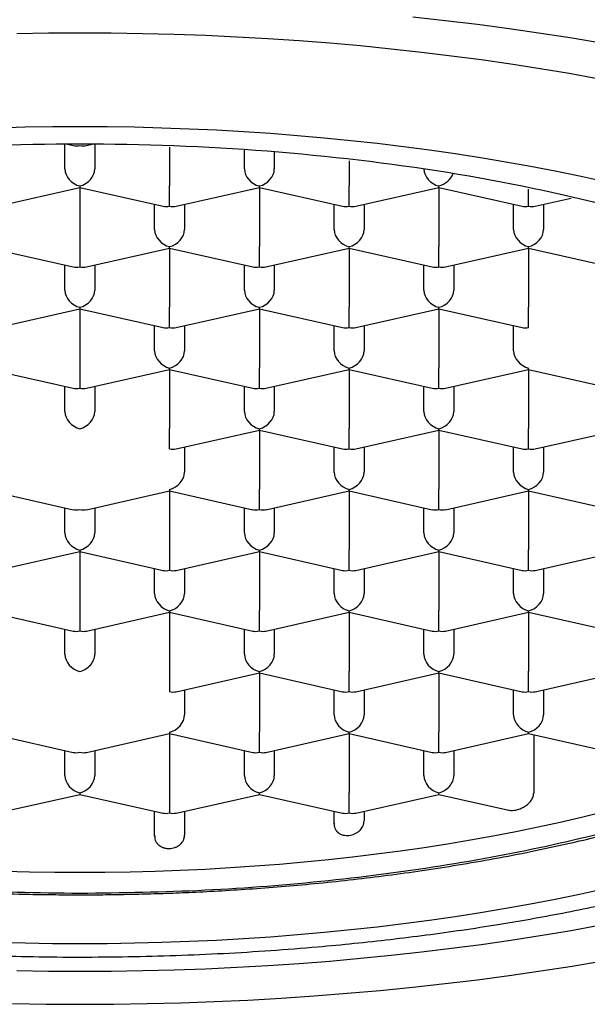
# Model space of a CAD drawing. Header units: millimetres. Extents: x 8 to 785, y 12 to 916.
# Tile 34 of 46: x 487.25 to 491.99, y 735.73 to 743.97. Entities that reach past the tile are written whole.
import ezdxf

# ---------------------------------------------------------------- set-up
doc = ezdxf.new("R2010")
doc.units = ezdxf.units.MM

msp = doc.modelspace()

# ---------------------------------------------------------------- linework, layer by layer
at = {"color": 7, "linetype": 'Continuous', "lineweight": 30}
for p, q in [((487.6295, 742.7189), (487.6295, 742.9236)), ((487.6507, 742.9244), (487.6995, 742.9134)), ((487.8095, 742.9134), (487.8582, 742.9244)), ((487.8795, 742.9236), (487.8795, 742.7189)), ((488.5045, 742.8995), (488.5045, 742.5779)), ((489.1295, 742.7189), (489.1295, 742.8755)), ((489.3795, 742.8611), (489.3795, 742.7189)), ((490.0045, 742.787), (490.0045, 742.5779)), ((487.0595, 742.4058), (487.7545, 742.5626)), ((487.7545, 742.5757), (487.7545, 742.5626)), ((487.7545, 742.5626), (488.4495, 742.4058)), ((487.7545, 742.5626), (487.7545, 742.0704)), ((488.5045, 742.4065), (488.5045, 742.5779)), ((488.5595, 742.4058), (489.2545, 742.5626)), ((489.2545, 742.5626), (489.2545, 742.5757)), ((489.2545, 742.5626), (489.9495, 742.4058)), ((489.2545, 742.5626), (489.2545, 742.0704)), ((490.0045, 742.4065), (490.0045, 742.5779)), ((490.0595, 742.4058), (490.7545, 742.5626)), ((490.7545, 742.5626), (490.7545, 742.5757)), ((490.7545, 742.5626), (491.4495, 742.4058)), ((490.7545, 742.5626), (490.7545, 742.0704)), ((491.5045, 742.4065), (491.5045, 742.5481)), ((491.5595, 742.4058), (491.8601, 742.4736)), ((488.3795, 742.2114), (488.3795, 742.4216)), ((488.6295, 742.4216), (488.6295, 742.2114)), ((489.8795, 742.2114), (489.8795, 742.4216)), ((490.1295, 742.4216), (490.1295, 742.2114)), ((491.3795, 742.2114), (491.3795, 742.4216)), ((491.6295, 742.4216), (491.6295, 742.2114)), ((487.7545, 742.0704), (487.7545, 741.8989)), ((488.5045, 742.055), (488.5045, 742.0681)), ((489.2545, 741.8989), (489.2545, 742.0704)), ((490.0045, 742.055), (490.0045, 742.0681)), ((490.7545, 741.8989), (490.7545, 742.0704)), ((491.5045, 742.055), (491.5045, 742.0681)), ((487.0045, 742.055), (487.6995, 741.8982)), ((487.8095, 741.8982), (488.5045, 742.055)), ((488.5045, 742.055), (489.1995, 741.8982)), ((488.5045, 742.055), (488.5045, 741.5628)), ((489.3095, 741.8982), (490.0045, 742.055)), ((490.0045, 742.055), (490.6995, 741.8982)), ((490.0045, 742.055), (490.0045, 741.5628)), ((490.8095, 741.8982), (491.5045, 742.055)), ((491.5045, 742.055), (492.1995, 741.8982)), ((491.5045, 742.055), (491.5045, 741.5628)), ((487.6295, 741.7038), (487.6295, 741.914)), ((487.8795, 741.914), (487.8795, 741.7038)), ((489.1295, 741.7038), (489.1295, 741.914)), ((489.3795, 741.914), (489.3795, 741.7038)), ((490.6295, 741.7038), (490.6295, 741.914)), ((490.8795, 741.914), (490.8795, 741.7038)), ((487.0595, 741.3907), (487.7545, 741.5474)), ((487.7545, 741.5605), (487.7545, 741.5474)), ((487.7545, 741.5474), (488.4495, 741.3907)), ((487.7545, 741.5474), (487.7545, 741.0552)), ((488.5045, 741.3913), (488.5045, 741.5628)), ((488.5595, 741.3907), (489.2545, 741.5474)), ((489.2545, 741.5474), (489.2545, 741.5605)), ((489.2545, 741.5474), (489.9495, 741.3907)), ((489.2545, 741.5474), (489.2545, 741.0552)), ((490.0045, 741.3913), (490.0045, 741.5628)), ((490.0595, 741.3907), (490.7545, 741.5474)), ((490.7545, 741.5474), (490.7545, 741.5605)), ((490.7545, 741.5474), (491.4495, 741.3907)), ((490.7545, 741.5474), (490.7545, 741.0552)), ((491.5045, 741.3913), (491.5045, 741.5628)), ((488.3795, 741.1962), (488.3795, 741.4064)), ((488.6295, 741.4064), (488.6295, 741.1962)), ((489.8795, 741.1962), (489.8795, 741.4064)), ((490.1295, 741.4064), (490.1295, 741.1962)), ((491.3795, 741.1962), (491.3795, 741.4064)), ((487.0045, 741.0399), (487.6995, 740.8831)), ((487.7545, 741.0552), (487.7545, 740.8837)), ((487.8095, 740.8831), (488.5045, 741.0399)), ((488.5045, 741.0399), (488.5045, 741.0529)), ((488.5045, 741.0399), (489.1995, 740.8831)), ((488.5045, 741.0399), (488.5045, 740.5476)), ((489.2545, 740.8837), (489.2545, 741.0552)), ((489.3095, 740.8831), (490.0045, 741.0399)), ((490.0045, 741.0399), (490.0045, 741.0529)), ((490.0045, 741.0399), (490.6995, 740.8831)), ((490.0045, 741.0399), (490.0045, 740.5476)), ((490.7545, 740.8837), (490.7545, 741.0552)), ((490.8095, 740.8831), (491.5045, 741.0399)), ((491.5045, 741.0399), (491.5045, 741.0529)), ((491.5045, 741.0399), (492.1995, 740.8831)), ((491.5045, 741.0399), (491.5045, 740.5476)), ((487.6295, 740.6886), (487.6295, 740.8989)), ((487.8795, 740.8989), (487.8795, 740.6886)), ((489.1295, 740.6886), (489.1295, 740.8989)), ((489.3795, 740.8989), (489.3795, 740.6886)), ((490.6295, 740.6886), (490.6295, 740.8989)), ((490.8795, 740.8989), (490.8795, 740.6886)), ((488.5045, 740.3762), (488.5045, 740.5476)), ((488.5595, 740.3755), (489.2545, 740.5323)), ((489.2545, 740.5323), (489.2545, 740.5454)), ((489.2545, 740.5323), (489.9495, 740.3755)), ((489.2545, 740.5323), (489.2545, 740.0401)), ((490.0045, 740.3762), (490.0045, 740.5476)), ((490.0595, 740.3755), (490.7545, 740.5323)), ((490.7545, 740.5323), (490.7545, 740.5454)), ((490.7545, 740.5323), (491.4495, 740.3755)), ((490.7545, 740.5323), (490.7545, 740.0401)), ((491.5045, 740.3762), (491.5045, 740.5476)), ((491.5595, 740.3755), (492.2545, 740.5323)), ((488.6295, 740.3913), (488.6295, 740.1811)), ((489.8795, 740.1811), (489.8795, 740.3913)), ((490.1295, 740.3913), (490.1295, 740.1811)), ((491.3795, 740.1811), (491.3795, 740.3913)), ((491.6295, 740.3913), (491.6295, 740.1811)), ((487.0045, 740.0247), (487.6995, 739.8679)), ((487.8095, 739.8679), (488.5045, 740.0247)), ((488.5045, 740.0378), (488.5045, 740.0247)), ((488.5045, 740.0247), (489.1995, 739.8679)), ((488.5045, 740.0247), (488.5045, 739.5325)), ((489.2545, 739.8686), (489.2545, 740.0401)), ((489.3095, 739.8679), (490.0045, 740.0247)), ((490.0045, 740.0247), (490.0045, 740.0378)), ((490.0045, 740.0247), (490.6995, 739.8679)), ((490.0045, 740.0247), (490.0045, 739.5325)), ((490.7545, 739.8686), (490.7545, 740.0401)), ((490.8095, 739.8679), (491.5045, 740.0247)), ((491.5045, 740.0247), (491.5045, 740.0378)), ((491.5045, 740.0247), (492.1995, 739.8679)), ((491.5045, 740.0247), (491.5045, 739.5325)), ((487.6295, 739.6735), (487.6295, 739.8837)), ((487.8795, 739.8837), (487.8795, 739.6735)), ((489.1295, 739.6735), (489.1295, 739.8837)), ((489.3795, 739.8837), (489.3795, 739.6735)), ((490.6295, 739.6735), (490.6295, 739.8837)), ((490.8795, 739.8837), (490.8795, 739.6735)), ((487.0595, 739.3604), (487.7545, 739.5171)), ((487.7545, 739.5302), (487.7545, 739.5171)), ((487.7545, 739.5171), (488.4495, 739.3604)), ((487.7545, 739.5171), (487.7545, 739.0249)), ((488.5045, 739.5325), (488.5045, 739.361)), ((488.5595, 739.3604), (489.2545, 739.5171)), ((489.2545, 739.5171), (489.2545, 739.5302)), ((489.2545, 739.5171), (489.9495, 739.3604)), ((489.2545, 739.5171), (489.2545, 739.0249)), ((490.0045, 739.361), (490.0045, 739.5325)), ((490.0595, 739.3604), (490.7545, 739.5171)), ((490.7545, 739.5171), (490.7545, 739.5302)), ((490.7545, 739.5171), (491.4495, 739.3604)), ((490.7545, 739.5171), (490.7545, 739.0249)), ((491.5045, 739.361), (491.5045, 739.5325)), ((491.5595, 739.3604), (492.2545, 739.5171)), ((488.3795, 739.1659), (488.3795, 739.3761)), ((488.6295, 739.3761), (488.6295, 739.1659)), ((489.8795, 739.1659), (489.8795, 739.3761)), ((490.1295, 739.3761), (490.1295, 739.1659)), ((491.3795, 739.1659), (491.3795, 739.3761)), ((491.6295, 739.3761), (491.6295, 739.1659)), ((487.7545, 739.0249), (487.7545, 738.8534)), ((488.5045, 739.0226), (488.5045, 739.0096)), ((489.2545, 738.8534), (489.2545, 739.0249)), ((490.0045, 739.0096), (490.0045, 739.0226)), ((490.7545, 738.8534), (490.7545, 739.0249)), ((491.5045, 739.0096), (491.5045, 739.0226)), ((487.0045, 739.0096), (487.6995, 738.8528)), ((487.8095, 738.8528), (488.5045, 739.0096)), ((488.5045, 739.0096), (489.1995, 738.8528)), ((488.5045, 739.0096), (488.5045, 738.5173)), ((489.3095, 738.8528), (490.0045, 739.0096)), ((490.0045, 739.0096), (490.6995, 738.8528)), ((490.0045, 739.0096), (490.0045, 738.5173)), ((490.8095, 738.8528), (491.5045, 739.0096)), ((491.5045, 739.0096), (492.1995, 738.8528)), ((491.5045, 739.0096), (491.5045, 738.5173)), ((487.6295, 738.6583), (487.6295, 738.8686)), ((487.8795, 738.8686), (487.8795, 738.6583)), ((489.1295, 738.6583), (489.1295, 738.8686)), ((489.3795, 738.8686), (489.3795, 738.6583)), ((490.6295, 738.6583), (490.6295, 738.8686)), ((490.8795, 738.8686), (490.8795, 738.6583)), ((488.5045, 738.5173), (488.5045, 738.3459)), ((490.0045, 738.3459), (490.0045, 738.5173)), ((491.5045, 738.3459), (491.5045, 738.5173)), ((488.5595, 738.3452), (489.2545, 738.502)), ((489.2545, 738.502), (489.2545, 738.5151)), ((489.2545, 738.502), (489.9495, 738.3452)), ((489.2545, 738.502), (489.2545, 738.0098)), ((490.0595, 738.3452), (490.7545, 738.502)), ((490.7545, 738.502), (490.7545, 738.5151)), ((490.7545, 738.502), (491.4495, 738.3452)), ((490.7545, 738.502), (490.7545, 738.0098)), ((491.5595, 738.3452), (492.2545, 738.502)), ((488.6295, 738.361), (488.6295, 738.1508)), ((489.8795, 738.1508), (489.8795, 738.361)), ((490.1295, 738.361), (490.1295, 738.1508)), ((491.3795, 738.1508), (491.3795, 738.361)), ((491.6295, 738.361), (491.6295, 738.1508)), ((487.0045, 737.9944), (487.6995, 737.8376)), ((487.8095, 737.8376), (488.5045, 737.9944)), ((488.5045, 738.0075), (488.5045, 737.9944)), ((488.5045, 737.9944), (489.1995, 737.8376)), ((488.5045, 737.9944), (488.5045, 737.5022)), ((489.2545, 737.8383), (489.2545, 738.0098)), ((489.3095, 737.8376), (490.0045, 737.9944)), ((490.0045, 737.9944), (490.0045, 738.0075)), ((490.0045, 737.9944), (490.6995, 737.8376)), ((490.0045, 737.9944), (490.0045, 737.5022)), ((490.7545, 737.8383), (490.7545, 738.0098)), ((490.8095, 737.8376), (491.5045, 737.9944)), ((491.5045, 737.9944), (491.5045, 738.0075)), ((491.5045, 737.9944), (492.1995, 737.8376)), ((491.5476, 737.9847), (491.5476, 737.4925)), ((487.6295, 737.6432), (487.6295, 737.8534)), ((487.8795, 737.8534), (487.8795, 737.6432)), ((489.1295, 737.6432), (489.1295, 737.8534)), ((489.3795, 737.8534), (489.3795, 737.6432)), ((490.6295, 737.6432), (490.6295, 737.8534)), ((490.8795, 737.8534), (490.8795, 737.6432)), ((490.8795, 737.8534), (490.8795, 737.6432)), ((487.0595, 737.3301), (487.7545, 737.4868)), ((487.7545, 737.4999), (487.7545, 737.4868)), ((487.7545, 737.4868), (488.4495, 737.3301)), ((488.5045, 737.5022), (488.5045, 737.3307)), ((488.5595, 737.3301), (489.2545, 737.4868)), ((489.2545, 737.4868), (489.2545, 737.4999)), ((489.2545, 737.4868), (489.9495, 737.3301)), ((490.0045, 737.3307), (490.0045, 737.5022)), ((490.0595, 737.3301), (490.7545, 737.4868)), ((490.7545, 737.4868), (490.7545, 737.4999)), ((490.7545, 737.4868), (491.3398, 737.3548)), ((488.3795, 737.1372), (488.3795, 737.3458)), ((488.6295, 737.3458), (488.6295, 737.146)), ((489.8795, 737.2376), (489.8795, 737.3458)), ((490.1295, 737.3458), (490.1295, 737.2656))]:
    msp.add_line(p, q, dxfattribs=at)
at = {"color": 7, "linetype": 'Continuous', "lineweight": 30, "flags": 128}
for points in [[(492.1269, 743.7681), (491.8683, 743.8115), (491.6069, 743.8522), (491.3429, 743.8903), (491.0764, 743.9256), (490.8076, 743.9582), (490.5368, 743.9881)], [(487.2285, 743.8523), (487.4914, 743.8563), (487.7545, 743.8577), (488.0175, 743.8563), (488.2804, 743.8523), (488.543, 743.8456), (488.805, 743.8362), (489.0663, 743.8241), (489.3266, 743.8093), (489.5859, 743.7919), (489.844, 743.7719), (490.1006, 743.7492), (490.3556, 743.7239), (490.6088, 743.696), (490.8601, 743.6655), (491.1092, 743.6324), (491.3561, 743.5969), (491.6004, 743.5588), (491.8422, 743.5182), (492.0811, 743.4751)], [(487.068, 743.063), (487.2965, 743.0689), (487.5254, 743.0724), (487.7545, 743.0736), (487.9835, 743.0724), (488.2124, 743.0689), (488.441, 743.063), (488.6691, 743.0548), (488.8966, 743.0443), (489.1233, 743.0315), (489.349, 743.0163), (489.5737, 742.9989), (489.7971, 742.9791), (490.0191, 742.9571), (490.2396, 742.9328), (490.4584, 742.9062), (490.6753, 742.8775), (490.8902, 742.8465), (491.1029, 742.8133), (491.3134, 742.778), (491.5214, 742.7405), (491.7269, 742.7009), (491.9296, 742.6593), (492.1295, 742.6155)], [(492.1252, 737.3381), (491.9475, 737.2943), (491.767, 737.2523), (491.5837, 737.2122), (491.3977, 737.174), (491.2093, 737.1377), (491.0185, 737.1033), (490.8255, 737.0709), (490.6304, 737.0405), (490.4333, 737.0121), (490.2343, 736.9857), (490.0337, 736.9613), (489.8315, 736.9391), (489.6279, 736.9188), (489.423, 736.9007), (489.2169, 736.8847), (489.0099, 736.8708), (488.8019, 736.859), (488.5933, 736.8494), (488.3841, 736.8419), (488.1745, 736.8365), (487.9645, 736.8333), (487.7545, 736.8322), (487.5444, 736.8333), (487.3345, 736.8365), (487.1248, 736.8419)], [(492.1295, 736.6938), (491.9296, 736.6501), (491.7269, 736.6084), (491.5214, 736.5688), (491.3134, 736.5314), (491.1029, 736.496), (490.8902, 736.4629), (490.6753, 736.4319), (490.4584, 736.4031), (490.2396, 736.3766), (490.0191, 736.3523), (489.7971, 736.3302), (489.5737, 736.3105), (489.349, 736.293), (489.1233, 736.2779), (488.8966, 736.265), (488.6691, 736.2545), (488.441, 736.2463), (488.2124, 736.2405), (487.9835, 736.237), (487.7545, 736.2358), (487.5254, 736.237), (487.2965, 736.2405), (487.068, 736.2463)], [(492.0811, 736.3865), (491.8422, 736.3435), (491.6004, 736.3029), (491.3561, 736.2648), (491.1092, 736.2292), (490.8601, 736.1962), (490.6088, 736.1657), (490.3556, 736.1378), (490.1006, 736.1125), (489.844, 736.0898), (489.5859, 736.0697), (489.3266, 736.0523), (489.0663, 736.0376), (488.805, 736.0255), (488.543, 736.0161), (488.2804, 736.0094), (488.0175, 736.0053), (487.7545, 736.004), (487.4914, 736.0053), (487.2285, 736.0094)], [(487.1919, 735.7362), (487.4731, 735.7319), (487.7545, 735.7305), (488.0359, 735.7319), (488.3171, 735.7362), (488.5979, 735.7434), (488.8781, 735.7535), (489.1576, 735.7664), (489.4361, 735.7822), (489.7135, 735.8008), (489.9895, 735.8223), (490.264, 735.8465), (490.5368, 735.8736), (490.8076, 735.9034), (491.0764, 735.9361), (491.3429, 735.9714), (491.6069, 736.0095), (491.8683, 736.0502), (492.1269, 736.0936)]]:
    msp.add_lwpolyline(points, dxfattribs=at)
at = {"color": 7, "linetype": 'Continuous', "lineweight": 30}
for centre, major_axis, start_param, end_param in [((487.7545, 743.0291), (0.1061, 0.0848), 3.699126, 4.154856), ((487.7545, 743.0291), (0.1061, -0.0848), 5.269922, 5.725652), ((487.7545, 742.6907), (0.1061, -0.0848), 3.699126, 5.269922), ((487.7545, 742.6907), (0.1061, 0.0848), 4.154856, 5.725652), ((489.2545, 742.6907), (0.1061, -0.0848), 3.699126, 5.269922), ((489.2545, 742.6907), (0.1061, 0.0848), 4.154856, 5.725652), ((490.7545, 742.6907), (0.1061, -0.0848), 3.699126, 5.269922), ((490.7545, 742.6907), (0.1061, 0.0848), 4.154856, 5.394044), ((488.5045, 742.5215), (0.1061, 0.0848), 3.699126, 4.154856), ((488.5045, 742.5215), (0.1061, -0.0848), 5.269922, 5.725652), ((490.0045, 742.5215), (0.1061, 0.0848), 3.699126, 4.154856), ((490.0045, 742.5215), (0.1061, -0.0848), 5.269922, 5.725652), ((491.5045, 742.5215), (0.1061, 0.0848), 3.699126, 4.154856), ((491.5045, 742.5215), (0.1061, -0.0848), 5.269922, 5.725652), ((488.5045, 742.1832), (0.1061, -0.0848), 3.699126, 5.269922), ((488.5045, 742.1832), (0.1061, 0.0848), 4.154856, 5.725652), ((490.0045, 742.1832), (0.1061, -0.0848), 3.699126, 5.269922), ((490.0045, 742.1832), (0.1061, 0.0848), 4.154856, 5.725652), ((491.5045, 742.1832), (0.1061, -0.0848), 3.699126, 5.269922), ((491.5045, 742.1832), (0.1061, 0.0848), 4.154856, 5.725652), ((487.7545, 742.014), (0.1061, 0.0848), 3.699126, 4.154856), ((487.7545, 742.014), (0.1061, -0.0848), 5.269922, 5.725652), ((489.2545, 742.014), (0.1061, 0.0848), 3.699126, 4.154856), ((489.2545, 742.014), (0.1061, -0.0848), 5.269922, 5.725652), ((490.7545, 742.014), (0.1061, 0.0848), 3.699126, 4.154856), ((490.7545, 742.014), (0.1061, -0.0848), 5.269922, 5.725652), ((487.7545, 741.6756), (0.1061, -0.0848), 3.699126, 5.269922), ((487.7545, 741.6756), (0.1061, 0.0848), 4.154856, 5.725652), ((489.2545, 741.6756), (0.1061, -0.0848), 3.699126, 5.269922), ((489.2545, 741.6756), (0.1061, 0.0848), 4.154856, 5.725652), ((490.7545, 741.6756), (0.1061, -0.0848), 3.699126, 5.269922), ((490.7545, 741.6756), (0.1061, 0.0848), 4.154856, 5.725652), ((488.5045, 741.5064), (0.1061, 0.0848), 3.699126, 4.154856), ((488.5045, 741.5064), (0.1061, -0.0848), 5.269922, 5.725652), ((490.0045, 741.5064), (0.1061, 0.0848), 3.699126, 4.154856), ((490.0045, 741.5064), (0.1061, -0.0848), 5.269922, 5.725652), ((491.5045, 741.5064), (0.1061, 0.0848), 3.699126, 4.154855), ((488.5045, 741.168), (0.1061, -0.0848), 3.699126, 5.269922), ((488.5045, 741.168), (0.1061, 0.0848), 4.154856, 5.725652), ((490.0045, 741.168), (0.1061, -0.0848), 3.699126, 5.269922), ((490.0045, 741.168), (0.1061, 0.0848), 4.154856, 5.725652), ((491.5045, 741.168), (0.1061, -0.0848), 3.699126, 5.269922), ((487.7545, 740.9988), (0.1061, 0.0848), 3.699126, 4.154856), ((487.7545, 740.9988), (0.1061, -0.0848), 5.269922, 5.725652), ((489.2545, 740.9988), (0.1061, 0.0848), 3.699126, 4.154856), ((489.2545, 740.9988), (0.1061, -0.0848), 5.269922, 5.725652), ((490.7545, 740.9988), (0.1061, 0.0848), 3.699126, 4.154856), ((490.7545, 740.9988), (0.1061, -0.0848), 5.269922, 5.725652), ((487.7545, 740.6604), (0.1061, -0.0848), 3.699126, 5.269922), ((487.7545, 740.6604), (0.1061, 0.0848), 4.154856, 5.725652), ((489.2545, 740.6604), (0.1061, -0.0848), 3.699126, 5.269922), ((489.2545, 740.6604), (0.1061, 0.0848), 4.154856, 5.725652), ((490.7545, 740.6604), (0.1061, -0.0848), 3.699126, 5.269922), ((490.7545, 740.6604), (0.1061, 0.0848), 4.154856, 5.725652), ((488.5045, 740.4912), (0.1061, -0.0848), 5.269922, 5.725652), ((490.0045, 740.4912), (0.1061, 0.0848), 3.699126, 4.154856), ((490.0045, 740.4912), (0.1061, -0.0848), 5.269922, 5.725652), ((491.5045, 740.4912), (0.1061, 0.0848), 3.699126, 4.154856), ((491.5045, 740.4912), (0.1061, -0.0848), 5.269922, 5.725652), ((488.5045, 740.1529), (0.1061, 0.0848), 4.154856, 5.725652), ((490.0045, 740.1529), (0.1061, -0.0848), 3.699126, 5.269922), ((490.0045, 740.1529), (0.1061, 0.0848), 4.154856, 5.725652), ((491.5045, 740.1529), (0.1061, -0.0848), 3.699126, 5.269922), ((491.5045, 740.1529), (0.1061, 0.0848), 4.154856, 5.725652), ((487.7545, 739.9837), (0.1061, 0.0848), 3.699126, 4.154856), ((487.7545, 739.9837), (0.1061, -0.0848), 5.269922, 5.725652), ((489.2545, 739.9837), (0.1061, 0.0848), 3.699126, 4.154856), ((489.2545, 739.9837), (0.1061, -0.0848), 5.269922, 5.725652), ((490.7545, 739.9837), (0.1061, 0.0848), 3.699126, 4.154856), ((490.7545, 739.9837), (0.1061, -0.0848), 5.269922, 5.725652), ((487.7545, 739.6453), (0.1061, -0.0848), 3.699126, 5.269922), ((487.7545, 739.6453), (0.1061, 0.0848), 4.154856, 5.725652), ((489.2545, 739.6453), (0.1061, -0.0848), 3.699126, 5.269922), ((489.2545, 739.6453), (0.1061, 0.0848), 4.154856, 5.725652), ((490.7545, 739.6453), (0.1061, -0.0848), 3.699126, 5.269922), ((490.7545, 739.6453), (0.1061, 0.0848), 4.154856, 5.725652), ((488.5045, 739.4761), (0.1061, 0.0848), 3.699126, 4.154856), ((488.5045, 739.4761), (0.1061, -0.0848), 5.269922, 5.725652), ((490.0045, 739.4761), (0.1061, 0.0848), 3.699126, 4.154856), ((490.0045, 739.4761), (0.1061, -0.0848), 5.269922, 5.725652), ((491.5045, 739.4761), (0.1061, 0.0848), 3.699126, 4.154856), ((491.5045, 739.4761), (0.1061, -0.0848), 5.269922, 5.725652), ((488.5045, 739.1377), (0.1061, -0.0848), 3.699126, 5.269922), ((488.5045, 739.1377), (0.1061, 0.0848), 4.154856, 5.725652), ((490.0045, 739.1377), (0.1061, -0.0848), 3.699126, 5.269922), ((490.0045, 739.1377), (0.1061, 0.0848), 4.154856, 5.725652), ((491.5045, 739.1377), (0.1061, -0.0848), 3.699126, 5.269922), ((491.5045, 739.1377), (0.1061, 0.0848), 4.154856, 5.725652), ((487.7545, 738.9685), (0.1061, 0.0848), 3.699126, 4.154856), ((487.7545, 738.9685), (0.1061, -0.0848), 5.269922, 5.725652), ((489.2545, 738.9685), (0.1061, 0.0848), 3.699126, 4.154856), ((489.2545, 738.9685), (0.1061, -0.0848), 5.269922, 5.725652), ((490.7545, 738.9685), (0.1061, 0.0848), 3.699126, 4.154856), ((490.7545, 738.9685), (0.1061, -0.0848), 5.269922, 5.725652), ((487.7545, 738.6301), (0.1061, -0.0848), 3.699126, 5.26992), ((487.7545, 738.6301), (0.1061, 0.0848), 4.154854, 5.725652), ((489.2545, 738.6301), (0.1061, -0.0848), 3.699126, 5.269922), ((489.2545, 738.6301), (0.1061, 0.0848), 4.154856, 5.725652), ((490.7545, 738.6301), (0.1061, -0.0848), 3.699126, 5.269922), ((490.7545, 738.6301), (0.1061, 0.0848), 4.154856, 5.725652), ((488.5045, 738.4609), (0.1061, -0.0848), 5.269923, 5.725652), ((490.0045, 738.4609), (0.1061, 0.0848), 3.699126, 4.154856), ((490.0045, 738.4609), (0.1061, -0.0848), 5.269922, 5.725652), ((491.5045, 738.4609), (0.1061, 0.0848), 3.699126, 4.154856), ((491.5045, 738.4609), (0.1061, -0.0848), 5.269922, 5.725652), ((488.5045, 738.1226), (0.1061, 0.0848), 4.154856, 5.725652), ((490.0045, 738.1226), (0.1061, -0.0848), 3.699126, 5.269922), ((490.0045, 738.1226), (0.1061, 0.0848), 4.154856, 5.725652), ((491.5045, 738.1226), (0.1061, -0.0848), 3.699126, 5.269922), ((491.5045, 738.1226), (0.1061, 0.0848), 4.154856, 5.725652), ((487.7545, 737.9534), (0.1061, 0.0848), 3.699126, 4.154856), ((487.7545, 737.9534), (0.1061, -0.0848), 5.269922, 5.725652), ((489.2545, 737.9534), (0.1061, 0.0848), 3.699126, 4.154856), ((489.2545, 737.9534), (0.1061, -0.0848), 5.269922, 5.725652), ((490.7545, 737.9534), (0.1061, 0.0848), 3.699126, 4.154856), ((490.7545, 737.9534), (0.1061, -0.0848), 5.269922, 5.725652), ((487.7545, 737.615), (0.1061, -0.0848), 3.699126, 5.269922), ((487.7545, 737.615), (0.1061, 0.0848), 4.154856, 5.725652), ((489.2545, 737.615), (0.1061, -0.0848), 3.699126, 5.269922), ((489.2545, 737.615), (0.1061, 0.0848), 4.154856, 5.725652), ((490.7545, 737.615), (0.1061, -0.0848), 3.699126, 5.269922), ((490.7545, 737.615), (0.1061, 0.0848), 4.154856, 5.725653), ((488.5045, 737.4458), (0.1061, 0.0848), 3.699126, 4.154856), ((488.5045, 737.4458), (0.1061, -0.0848), 5.269922, 5.725652), ((490.0045, 737.4458), (0.1061, 0.0848), 3.699126, 4.154856), ((490.0045, 737.4458), (0.1061, -0.0848), 5.269922, 5.725652)]:
    msp.add_ellipse(centre, major_axis=major_axis, ratio=0.779846, start_param=start_param, end_param=end_param, dxfattribs=at)
for points in [[(479.7295, 739.7928), (479.7593, 739.998), (479.8191, 740.4084), (480.2963, 741.0004), (481.0379, 741.546), (482.0436, 742.0243), (483.2672, 742.4167), (484.6637, 742.7084), (486.1788, 742.8879), (487.7545, 742.9486), (489.3302, 742.8879), (490.8453, 742.7084), (492.2417, 742.4167), (493.4653, 742.0243), (494.471, 741.546), (495.2127, 741.0004), (495.6899, 740.4084), (495.7496, 739.998), (495.7795, 739.7928)], [(487.7545, 736.657), (487.4043, 736.6622), (486.704, 736.6726), (485.6715, 736.7559), (484.6747, 736.8873), (483.7305, 737.0694), (482.8552, 737.2979), (482.0637, 737.5691), (481.3696, 737.8784), (480.7849, 738.2204), (480.3187, 738.5893), (479.9824, 738.9789), (479.7692, 739.3823), (479.7427, 739.6559), (479.7295, 739.7928)], [(495.7795, 739.7928), (495.7662, 739.6559), (495.7397, 739.3823), (495.5265, 738.9789), (495.1902, 738.5893), (494.7241, 738.2204), (494.1394, 737.8784), (493.4452, 737.5691), (492.6538, 737.2979), (491.7784, 737.0694), (490.8343, 736.8873), (489.8374, 736.7559), (488.8049, 736.6726), (488.1046, 736.6622), (487.7545, 736.657)]]:
    msp.add_open_spline(points, degree=3, dxfattribs=at)
for points, knots in [([(478.4046, 740.0001), (478.4051, 739.9798), (478.4059, 739.9414), (478.4093, 739.8888), (478.4134, 739.8436), (478.4176, 739.806), (478.4221, 739.7726), (478.4267, 739.742), (478.4315, 739.7138), (478.4367, 739.6852), (478.4432, 739.653), (478.4514, 739.6158), (478.4612, 739.576), (478.4713, 739.5382), (478.4811, 739.5042), (478.491, 739.4722), (478.5054, 739.4281), (478.526, 739.3702), (478.5546, 739.2987), (478.5864, 739.2271), (478.621, 739.1564), (478.6508, 739.1005), (478.675, 739.0577), (478.6925, 739.0277), (478.7115, 738.9963), (478.7311, 738.965), (478.75, 738.9358), (478.7667, 738.9106), (478.781, 738.8896), (478.7941, 738.8707), (478.81, 738.8482), (478.831, 738.8192), (478.8584, 738.7826), (478.8895, 738.7425), (478.9226, 738.7014), (478.9528, 738.6652), (478.9792, 738.6346), (479.0016, 738.6091), (479.0231, 738.5852), (479.043, 738.5634), (479.0615, 738.5436), (479.0801, 738.524), (479.1017, 738.5015), (479.1284, 738.4744), (479.1593, 738.4436), (479.1922, 738.4118), (479.225, 738.3808), (479.2574, 738.3509), (479.2884, 738.3229), (479.3167, 738.2979), (479.3405, 738.2772), (479.3613, 738.2594), (479.382, 738.2419), (479.4057, 738.2221), (479.4338, 738.199), (479.4663, 738.1728), (479.5045, 738.1426), (479.5477, 738.1092), (479.5952, 738.0735), (479.6446, 738.0373), (479.696, 738.0006), (479.7487, 737.9639), (479.7978, 737.9306), (479.8405, 737.9022), (479.8747, 737.88), (479.9031, 737.8617), (479.9291, 737.8452), (479.9576, 737.8273), (479.9931, 737.8053), (480.0623, 737.7631), (480.1663, 737.702), (480.2829, 737.6371), (480.3817, 737.5844), (480.4577, 737.5449), (480.5303, 737.5083), (480.5949, 737.4764), (480.6463, 737.4516), (480.6855, 737.433), (480.7136, 737.4198), (480.7365, 737.4091), (480.7587, 737.3989), (480.7862, 737.3862), (480.8227, 737.3696), (480.8682, 737.3492), (480.9202, 737.3263), (480.9769, 737.3017), (481.0373, 737.276), (481.1015, 737.2492), (481.1696, 737.2214), (481.2534, 737.1879), (481.3546, 737.1486), (481.4748, 737.1035), (481.5994, 737.0584), (481.7241, 737.0149), (481.8563, 736.9705), (481.9941, 736.9259), (482.1362, 736.8818), (482.2649, 736.8434), (482.3802, 736.8101), (482.4824, 736.7815), (482.5788, 736.7553), (482.6736, 736.7301), (482.7712, 736.7049), (482.9019, 736.6722), (483.0695, 736.6318), (483.2785, 736.5844), (483.503, 736.5366), (483.7421, 736.4891), (483.9911, 736.4432), (484.2676, 736.3962), (484.5683, 736.3498), (484.893, 736.3052), (485.2177, 736.2658), (485.5424, 736.2316), (485.868, 736.2022), (486.2148, 736.1761), (486.5836, 736.1542), (486.9741, 736.1377), (487.366, 736.1279), (487.7609, 736.1246), (488.1582, 736.1281), (488.5571, 736.1385), (488.9546, 736.1557), (489.3498, 736.1797), (489.714, 736.2083), (490.0474, 736.2399), (490.3504, 736.2729), (490.6507, 736.31), (490.9499, 736.3515), (491.2388, 736.396), (491.5191, 736.4436), (491.7907, 736.4938), (492.0638, 736.5486), (492.3029, 736.6007), (492.5075, 736.6483), (492.6752, 736.6893), (492.8361, 736.7304), (492.9879, 736.771), (493.1236, 736.8089), (493.2442, 736.8437), (493.351, 736.8755), (493.452, 736.9066), (493.5476, 736.9367), (493.6411, 736.9671), (493.7434, 737.0011), (493.8592, 737.0408), (493.9897, 737.0873), (494.1293, 737.1391), (494.2511, 737.1862), (494.3515, 737.2264), (494.4257, 737.2569), (494.4936, 737.2853), (494.5539, 737.3112), (494.607, 737.3343), (494.6531, 737.3547), (494.6914, 737.372), (494.7244, 737.387), (494.7568, 737.4018), (494.7938, 737.419), (494.8377, 737.4396), (494.8882, 737.4638), (494.984, 737.5105), (495.1209, 737.58), (495.2574, 737.6539), (495.3553, 737.7095), (495.4147, 737.744), (495.4678, 737.7756), (495.5188, 737.8066), (495.5708, 737.8389), (495.6275, 737.875), (495.6883, 737.9147), (495.7535, 737.9586), (495.8226, 738.0067), (495.893, 738.0574), (495.9633, 738.11), (496.0298, 738.1617), (496.0928, 738.2126), (496.1525, 738.2626), (496.2109, 738.3134), (496.2638, 738.3613), (496.3114, 738.4059), (496.3541, 738.4473), (496.3913, 738.4846), (496.4244, 738.5187), (496.4542, 738.5502), (496.4846, 738.5832), (496.5173, 738.6197), (496.5496, 738.657), (496.5804, 738.6938), (496.6072, 738.7267), (496.6319, 738.758), (496.6582, 738.7923), (496.6864, 738.8304), (496.7155, 738.8713), (496.7426, 738.9109), (496.765, 738.9449), (496.7846, 738.9756), (496.8031, 739.0054), (496.8231, 739.0389), (496.8427, 739.0731), (496.8598, 739.1041), (496.8739, 739.1304), (496.8861, 739.1541), (496.8985, 739.1786), (496.9121, 739.2065), (496.9267, 739.2376), (496.9411, 739.2696), (496.9541, 739.3001), (496.9653, 739.3271), (496.9763, 739.355), (496.9886, 739.3875), (497.0032, 739.4283), (497.0181, 739.4736), (497.0317, 739.5186), (497.0425, 739.5578), (497.0517, 739.5937), (497.0605, 739.6307), (497.0691, 739.6712), (497.0766, 739.711), (497.0823, 739.7451), (497.0865, 739.7731), (497.09, 739.7988), (497.0934, 739.8269), (497.097, 739.8619), (497.1003, 739.9035), (497.1031, 739.9518), (497.1036, 739.9862), (497.104, 740.0045)], [0, 0, 0, 0, 0.004099, 0.007758, 0.010977, 0.013767, 0.016277, 0.01852, 0.020544, 0.022426, 0.024558, 0.027493, 0.030564, 0.033343, 0.035826, 0.038115, 0.040456, 0.045676, 0.051132, 0.056658, 0.06204, 0.067487, 0.069734, 0.072102, 0.074595, 0.0772, 0.079601, 0.081612, 0.083278, 0.08467, 0.086207, 0.088781, 0.0918, 0.095256, 0.098761, 0.102086, 0.104351, 0.106524, 0.108578, 0.110444, 0.112119, 0.113684, 0.115537, 0.117968, 0.120787, 0.123632, 0.126384, 0.129043, 0.131643, 0.13393, 0.135801, 0.137266, 0.138793, 0.140609, 0.14274, 0.145185, 0.14789, 0.151197, 0.154577, 0.158031, 0.161559, 0.16516, 0.168696, 0.171312, 0.173515, 0.175307, 0.17674, 0.178471, 0.1807, 0.183404, 0.191333, 0.199551, 0.203846, 0.208215, 0.212331, 0.215843, 0.21875, 0.22061, 0.222097, 0.223212, 0.224226, 0.225592, 0.227539, 0.229933, 0.232654, 0.235535, 0.238577, 0.241777, 0.245138, 0.248657, 0.254049, 0.259777, 0.265744, 0.271487, 0.276945, 0.283659, 0.289884, 0.295619, 0.300327, 0.304645, 0.308577, 0.312446, 0.31647, 0.320648, 0.328493, 0.33683, 0.34566, 0.354981, 0.364631, 0.374209, 0.386269, 0.398186, 0.409959, 0.421587, 0.433145, 0.444701, 0.458318, 0.471935, 0.485551, 0.499166, 0.513028, 0.52689, 0.540754, 0.554618, 0.568484, 0.57938, 0.590278, 0.601177, 0.612102, 0.623253, 0.633418, 0.643801, 0.654402, 0.665221, 0.672134, 0.679036, 0.685661, 0.691996, 0.698041, 0.702855, 0.707468, 0.711878, 0.716086, 0.720116, 0.72438, 0.729893, 0.735936, 0.742509, 0.749612, 0.753499, 0.757232, 0.760624, 0.763676, 0.766386, 0.768755, 0.770783, 0.772342, 0.773912, 0.775859, 0.778182, 0.780884, 0.78396, 0.7937, 0.803599, 0.807485, 0.81107, 0.814307, 0.817197, 0.82052, 0.824068, 0.828004, 0.832304, 0.836957, 0.84196, 0.846885, 0.851896, 0.856497, 0.861031, 0.865646, 0.87033, 0.873913, 0.877553, 0.881272, 0.883706, 0.886441, 0.889407, 0.892201, 0.895778, 0.898867, 0.901492, 0.904045, 0.906653, 0.909993, 0.913412, 0.916656, 0.919611, 0.921629, 0.924001, 0.926728, 0.929569, 0.932068, 0.934028, 0.935725, 0.937579, 0.939724, 0.942161, 0.944732, 0.947064, 0.949115, 0.950885, 0.953386, 0.956453, 0.960061, 0.963499, 0.966485, 0.968748, 0.971436, 0.974623, 0.977651, 0.980143, 0.982096, 0.983695, 0.985848, 0.988555, 0.991816, 0.995631, 1, 1, 1, 1]), ([(479.2968, 739.8576), (479.3028, 739.8375), (479.3143, 739.7985), (479.3323, 739.7449), (479.3492, 739.6985), (479.3655, 739.6566), (479.3812, 739.6187), (479.3965, 739.5834), (479.4123, 739.5488), (479.4297, 739.5122), (479.4498, 739.4723), (479.4713, 739.4314), (479.4931, 739.392), (479.5117, 739.3597), (479.5278, 739.3327), (479.5424, 739.3088), (479.5587, 739.2828), (479.5759, 739.2563), (479.5925, 739.2313), (479.607, 739.2098), (479.619, 739.1926), (479.6296, 739.1776), (479.6412, 739.1613), (479.6563, 739.1405), (479.6759, 739.1141), (479.6979, 739.0854), (479.7203, 739.0568), (479.7414, 739.0307), (479.7616, 739.0062), (479.7834, 738.9802), (479.809, 738.9506), (479.8391, 738.9166), (479.8715, 738.8813), (479.9032, 738.8477), (479.9326, 738.8174), (479.9622, 738.7876), (479.992, 738.7584), (480.0231, 738.7286), (480.0535, 738.7001), (480.0843, 738.672), (480.1158, 738.6439), (480.1489, 738.615), (480.1838, 738.5852), (480.2165, 738.5579), (480.2452, 738.5344), (480.2695, 738.5149), (480.2946, 738.495), (480.3236, 738.4723), (480.3576, 738.4463), (480.395, 738.4183), (480.4335, 738.3901), (480.472, 738.3624), (480.509, 738.3364), (480.542, 738.3136), (480.5692, 738.2952), (480.5951, 738.2778), (480.6242, 738.2586), (480.6609, 738.2346), (480.7043, 738.2069), (480.7537, 738.176), (480.7996, 738.1481), (480.8402, 738.1238), (480.8745, 738.1036), (480.9102, 738.0829), (480.9458, 738.0626), (480.9811, 738.0427), (481.0125, 738.0253), (481.0401, 738.0103), (481.068, 737.9952), (481.1021, 737.9769), (481.1461, 737.9537), (481.1971, 737.9274), (481.2505, 737.9004), (481.3047, 737.8736), (481.3587, 737.8473), (481.4156, 737.8203), (481.4752, 737.7926), (481.5362, 737.7648), (481.5894, 737.7412), (481.6322, 737.7225), (481.6637, 737.7089), (481.6909, 737.6972), (481.7139, 737.6875), (481.7357, 737.6783), (481.76, 737.6681), (481.7932, 737.6544), (481.8365, 737.6367), (481.888, 737.616), (481.9425, 737.5945), (481.9966, 737.5735), (482.0498, 737.5533), (482.1244, 737.5254), (482.2191, 737.4909), (482.3267, 737.4533), (482.4215, 737.4211), (482.5023, 737.3945), (482.5741, 737.3713), (482.6363, 737.3517), (482.6882, 737.3356), (482.7321, 737.3223), (482.7717, 737.3103), (482.8118, 737.2984), (482.8594, 737.2844), (482.9179, 737.2675), (482.9901, 737.247), (483.0741, 737.2238), (483.1701, 737.198), (483.2784, 737.1698), (483.3928, 737.141), (483.5124, 737.1121), (483.6357, 737.0833), (483.7651, 737.0544), (483.8966, 737.0262), (484.0265, 736.9996), (484.154, 736.9746), (484.3118, 736.9449), (484.4982, 736.9119), (484.7111, 736.8771), (484.9124, 736.8467), (485.1016, 736.8202), (485.2786, 736.7973), (485.445, 736.7773), (485.6006, 736.76), (485.7591, 736.7436), (485.9245, 736.7279), (486.1017, 736.7128), (486.3293, 736.6953), (486.6104, 736.6774), (486.9473, 736.6614), (487.2391, 736.6525), (487.4831, 736.6481), (487.6772, 736.6465), (487.8736, 736.6467), (488.0721, 736.6488), (488.2736, 736.6529), (488.4807, 736.6591), (488.7038, 736.668), (488.9448, 736.6805), (489.2042, 736.6971), (489.4744, 736.718), (489.755, 736.7438), (490.0401, 736.7742), (490.3286, 736.8094), (490.6196, 736.8497), (490.9174, 736.896), (491.2207, 736.9487), (491.5278, 737.0081), (491.8196, 737.0707), (492.0954, 737.1355), (492.2896, 737.185), (492.4202, 737.2201), (492.4865, 737.2383), (492.5481, 737.2555), (492.6017, 737.2708), (492.6456, 737.2836), (492.6806, 737.2938), (492.7077, 737.3018), (492.7326, 737.3092), (492.7601, 737.3175), (492.7946, 737.328), (492.8362, 737.3407), (492.8848, 737.3559), (492.9573, 737.3788), (493.0495, 737.4088), (493.1571, 737.445), (493.266, 737.4828), (493.3749, 737.5221), (493.4822, 737.5622), (493.5793, 737.5998), (493.6597, 737.6318), (493.726, 737.6589), (493.7845, 737.6833), (493.8457, 737.7093), (493.9162, 737.74), (493.9959, 737.7756), (494.084, 737.8162), (494.1737, 737.8589), (494.2621, 737.9024), (494.3464, 737.9454), (494.4386, 737.9939), (494.5449, 738.0521), (494.6708, 738.1246), (494.8002, 738.2037), (494.9253, 738.285), (495.0414, 738.3651), (495.1265, 738.4276), (495.1852, 738.4724), (495.2205, 738.5), (495.2577, 738.5297), (495.2929, 738.5584), (495.3238, 738.5842), (495.3483, 738.6051), (495.3698, 738.6236), (495.3923, 738.6433), (495.4185, 738.6666), (495.4501, 738.6953), (495.4847, 738.7276), (495.5202, 738.7616), (495.5545, 738.7954), (495.5885, 738.8299), (495.6221, 738.865), (495.6552, 738.9005), (495.6853, 738.934), (495.714, 738.9668), (495.7432, 739.0011), (495.7741, 739.0385), (495.8044, 739.0767), (495.8319, 739.1125), (495.8562, 739.1451), (495.8795, 739.1775), (495.9032, 739.2114), (495.9266, 739.2461), (495.9489, 739.2805), (495.9679, 739.3108), (495.9849, 739.3387), (496.0005, 739.365), (496.0172, 739.3942), (496.0335, 739.4236), (496.0479, 739.4506), (496.0598, 739.4734), (496.0704, 739.4944), (496.0814, 739.5166), (496.0937, 739.5422), (496.1066, 739.5701), (496.1188, 739.5977), (496.1294, 739.6224), (496.1383, 739.6439), (496.1457, 739.6621), (496.1529, 739.6805), (496.1613, 739.7025), (496.1719, 739.7314), (496.1844, 739.7672), (496.1983, 739.8098), (496.2074, 739.8407), (496.2122, 739.8573)], [0, 0, 0, 0, 0.004456, 0.008648, 0.012578, 0.01614, 0.019275, 0.022012, 0.024706, 0.027752, 0.031079, 0.034708, 0.038065, 0.041092, 0.042964, 0.045033, 0.047298, 0.049748, 0.052016, 0.053895, 0.055427, 0.056619, 0.057887, 0.059848, 0.062299, 0.065144, 0.067815, 0.070217, 0.072351, 0.074563, 0.07732, 0.080678, 0.084229, 0.087478, 0.090425, 0.093071, 0.096217, 0.099097, 0.101956, 0.104796, 0.107623, 0.110571, 0.113702, 0.116879, 0.119113, 0.121096, 0.123068, 0.125461, 0.128378, 0.131487, 0.134572, 0.137633, 0.140641, 0.143228, 0.145279, 0.146867, 0.14912, 0.151862, 0.155095, 0.158729, 0.162647, 0.164964, 0.16737, 0.169864, 0.17243, 0.174725, 0.177114, 0.178807, 0.180299, 0.182722, 0.185632, 0.189024, 0.192712, 0.195991, 0.199406, 0.202959, 0.206649, 0.210475, 0.214143, 0.216285, 0.218162, 0.219773, 0.221119, 0.222236, 0.223617, 0.22542, 0.228055, 0.231188, 0.234334, 0.237406, 0.240402, 0.243324, 0.249914, 0.256088, 0.260863, 0.265181, 0.268961, 0.272205, 0.274913, 0.277051, 0.278996, 0.281033, 0.283215, 0.286301, 0.289951, 0.294164, 0.298941, 0.30428, 0.310182, 0.315688, 0.321607, 0.327878, 0.334072, 0.340105, 0.345976, 0.351687, 0.361739, 0.371251, 0.380225, 0.38843, 0.396128, 0.403318, 0.410001, 0.416178, 0.423651, 0.431124, 0.438692, 0.452441, 0.466491, 0.480844, 0.4888, 0.496847, 0.504984, 0.51321, 0.521527, 0.53007, 0.539039, 0.549399, 0.560278, 0.571676, 0.583595, 0.596035, 0.608299, 0.621032, 0.634238, 0.647916, 0.662016, 0.676482, 0.688918, 0.701613, 0.704981, 0.708367, 0.711562, 0.714278, 0.716513, 0.718266, 0.71963, 0.720687, 0.722089, 0.723866, 0.726017, 0.728544, 0.731445, 0.737379, 0.743161, 0.748722, 0.755089, 0.761138, 0.766717, 0.771626, 0.77501, 0.778284, 0.781903, 0.785864, 0.790937, 0.796383, 0.802117, 0.807763, 0.813274, 0.818534, 0.826023, 0.834805, 0.844691, 0.853894, 0.862766, 0.871597, 0.874388, 0.877264, 0.88042, 0.883837, 0.886341, 0.888507, 0.890336, 0.892082, 0.89456, 0.897481, 0.900843, 0.904366, 0.90772, 0.910906, 0.914507, 0.917875, 0.921035, 0.924, 0.927164, 0.930675, 0.93441, 0.937701, 0.940485, 0.943275, 0.946399, 0.949528, 0.952473, 0.955432, 0.957423, 0.959682, 0.96221, 0.964885, 0.967182, 0.969038, 0.970656, 0.972421, 0.974556, 0.977009, 0.979304, 0.981329, 0.983082, 0.984563, 0.985786, 0.987568, 0.98988, 0.992722, 0.996095, 1, 1, 1, 1]), ([(491.3958, 737.3555), (491.4083, 737.3587), (491.4334, 737.3652), (491.4703, 737.384), (491.5018, 737.4071), (491.5259, 737.4336), (491.5426, 737.4621), (491.5453, 737.4825), (491.5466, 737.4927)], [0, 0, 0, 0, 0.186346, 0.372471, 0.558773, 0.705816, 0.852722, 1, 1, 1, 1]), ([(491.3399, 737.3553), (491.3418, 737.3547), (491.3508, 737.352), (491.3696, 737.3516), (491.3869, 737.3542), (491.3958, 737.3555)], [0, 0, 0, 0, 0.116894, 0.543749, 1, 1, 1, 1]), ([(489.8798, 737.2459), (489.8797, 737.2387), (489.8794, 737.2238), (489.8852, 737.2024), (489.8933, 737.1876), (489.9005, 737.1785), (489.9046, 737.174), (489.9091, 737.1697), (489.9136, 737.1659), (489.9192, 737.1618), (489.927, 737.157), (489.9389, 737.1512), (489.9569, 737.1454), (489.979, 737.142), (489.9959, 737.1431), (490.0035, 737.1435)], [0, 0, 0, 0, 0.110591, 0.230162, 0.359717, 0.39383, 0.42863, 0.464127, 0.50033, 0.530292, 0.582007, 0.655463, 0.750641, 0.887245, 1, 1, 1, 1]), ([(490.0035, 737.1435), (490.0195, 737.1466), (490.0435, 737.1512), (490.0728, 737.1672), (490.097, 737.186), (490.1157, 737.2103), (490.1274, 737.2391), (490.1288, 737.2565), (490.1295, 737.2657)], [0, 0, 0, 0, 0.246907, 0.3724, 0.499343, 0.713221, 0.847587, 1, 1, 1, 1]), ([(488.3798, 737.1452), (488.3803, 737.131), (488.3812, 737.1084), (488.3955, 737.0813), (488.4141, 737.0602), (488.4345, 737.0475), (488.4492, 737.0418), (488.4531, 737.0405), (488.4542, 737.0401), (488.4545, 737.04), (488.4627, 737.0374), (488.4792, 737.0335), (488.4964, 737.0333), (488.5046, 737.0333)], [0, 0, 0, 0, 0.225282, 0.356307, 0.499582, 0.684882, 0.732439, 0.744868, 0.748243, 0.749221, 0.749726, 0.880949, 1, 1, 1, 1]), ([(488.5046, 737.0333), (488.5196, 737.035), (488.5432, 737.0378), (488.5725, 737.0514), (488.5957, 737.0678), (488.6141, 737.0897), (488.6269, 737.1169), (488.6286, 737.1357), (488.6295, 737.146)], [0, 0, 0, 0, 0.228954, 0.359046, 0.499451, 0.68155, 0.825814, 1, 1, 1, 1])]:
    msp.add_open_spline(points, degree=3, knots=knots, dxfattribs=at)

doc.saveas('drawing.dxf')
